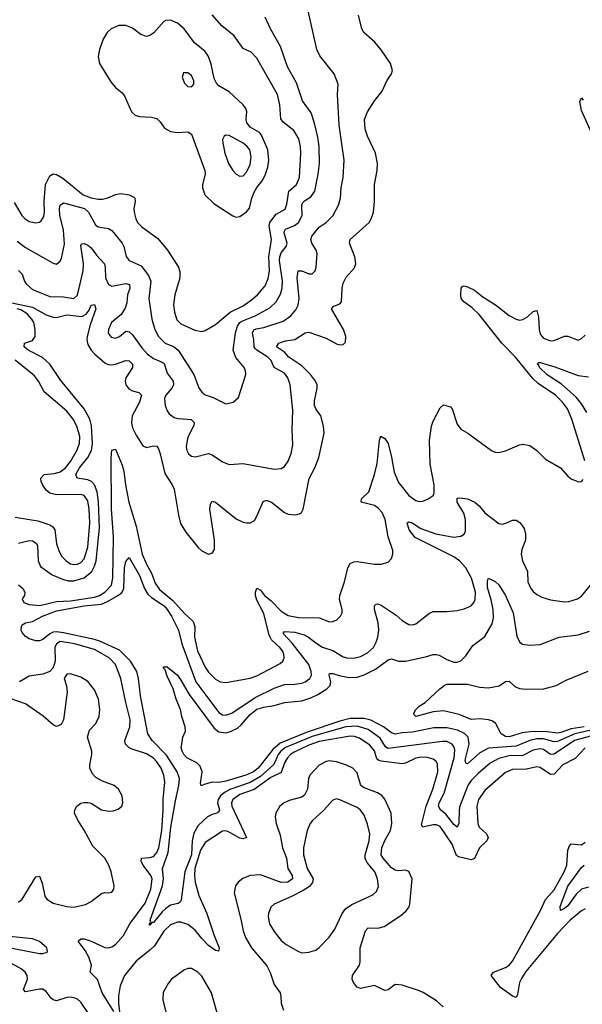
# Model space of a CAD drawing. Header units: inches. Extents: x 1682530 to 1839546, y 640742 to 791647.
# Tile 16 of 256: x 1693316 to 1696574, y 661884 to 667583. Entities that reach past the tile are written whole.
import ezdxf

# ---------------------------------------------------------------- set-up
doc = ezdxf.new("R2010")
doc.units = ezdxf.units.IN
doc.header["$MEASUREMENT"] = 0
doc.layers.add('B6696', color=7, linetype='Continuous')

msp = doc.modelspace()

# ---------------------------------------------------------------- linework, layer by layer
at = {"layer": 'B6696', "color": 5}
for points, elevation in [([(1693310, 666131.5), (1693331, 666111), (1693343.1, 666070), (1693353.5, 666053.5), (1693390, 666022), (1693490, 665981.6), (1693570, 665979.9), (1693629.8, 665970.1), (1693651.5, 665988.5), (1693683.2, 666130), (1693684.6, 666170), (1693670, 666276), (1693674.7, 666285.3), (1693690, 666288), (1693710, 666278.7), (1693730, 666262.2), (1693760.4, 666220.4), (1693806.9, 666170), (1693811.8, 666150), (1693813.2, 666090), (1693830.1, 666050.1), (1693850, 666041.4), (1693930, 666056.6), (1693951.1, 666050), (1693953.1, 666030), (1693941, 665990), (1693935.9, 665944.1), (1693926.9, 665913.1), (1693903, 665877), (1693848.4, 665830), (1693829.4, 665790), (1693828.8, 665768.8), (1693846.4, 665746.4), (1693870, 665740.7), (1693894, 665750), (1693930, 665779.5), (1693950, 665777.4), (1693970, 665759.1), (1694023.7, 665683.7), (1694053.7, 665650), (1694090, 665622.4), (1694141.2, 665601.2), (1694152.3, 665592.3), (1694170, 665536.5), (1694205, 665490), (1694205.9, 665470), (1694196.8, 665450), (1694162.3, 665410), (1694155.4, 665390), (1694158.2, 665350), (1694170, 665319.3), (1694182.2, 665302.2), (1694210, 665281.5), (1694234.2, 665274.2), (1694308.3, 665268.3), (1694327.6, 665250), (1694323.2, 665230), (1694291.2, 665170), (1694285.4, 665150), (1694280.3, 665110), (1694283.1, 665090), (1694293, 665070), (1694310, 665056.4), (1694333.7, 665053.7), (1694410, 665071.6), (1694430, 665064.4), (1694490, 665023.1), (1694530, 665008.7), (1694610, 665013.8), (1694790, 664982), (1694830, 664984.6), (1694850, 664997.6), (1694870, 665028.2), (1694888.5, 665071.5), (1694897.6, 665122.4), (1694894.5, 665210), (1694897.7, 665322.3), (1694881.5, 665470), (1694868.2, 665510), (1694850, 665537.1), (1694790, 665569.8), (1694771.5, 665610), (1694752.5, 665630), (1694689.1, 665670), (1694680, 665680), (1694673.1, 665690), (1694671.4, 665731.4), (1694663.4, 665770), (1694671.5, 665788.5), (1694685.3, 665794.7), (1694730, 665801.3), (1694842.3, 665837.7), (1694885.3, 665870), (1694915.5, 665904.5), (1694928.4, 665931.6), (1694934.5, 665970), (1694922.3, 666090), (1694928.7, 666130), (1694950, 666129.2), (1694990, 666112.8), (1695010, 666112.8), (1695026.2, 666130), (1695033.6, 666150), (1695039, 666230), (1695033.3, 666250), (1695008.1, 666290), (1695001.2, 666310), (1695006.8, 666330), (1695050, 666382.8), (1695091, 666410), (1695130, 666447.8), (1695162.9, 666510), (1695173.3, 666550), (1695177.8, 666610), (1695189, 666670), (1695194.6, 666770), (1695166.9, 666973.1), (1695156.5, 667150), (1695160.9, 667210), (1695137.4, 667270), (1695054.9, 667374.9), (1695036.4, 667410), (1694979.6, 667670)], 640), ([(1693270, 665944.7), (1693390, 665919.8), (1693470, 665875), (1693510, 665861.1), (1693530, 665860.2), (1693590, 665874.2), (1693675.4, 665864.6), (1693700.7, 665879.3), (1693717.9, 665902.1), (1693730, 665930.3), (1693750, 665934.6), (1693756.5, 665910), (1693723.8, 665816.2), (1693706.4, 665750), (1693704.8, 665730), (1693710, 665704), (1693730, 665671), (1693749.4, 665650), (1693810, 665596.3), (1693827.8, 665587.8), (1693850, 665585.7), (1693870, 665589.6), (1693930, 665610.1), (1693950, 665608.1), (1693969.1, 665590), (1693968.4, 665570), (1693930.1, 665510), (1693926.4, 665490), (1693930.2, 665470), (1693947.2, 665447.2), (1693970, 665435.9), (1694006.2, 665426.2), (1694022, 665410), (1694008.9, 665370), (1693967.4, 665290), (1693962.7, 665250), (1693970, 665220.8), (1693990, 665178.6), (1694030, 665117.4), (1694050, 665106), (1694090, 665116.9), (1694110, 665113.7), (1694119.3, 665099.3), (1694130, 665070.6), (1694156.7, 664956.7), (1694199.7, 664890), (1694210, 664864.9), (1694235.3, 664715.3), (1694247.7, 664667.7), (1694277.4, 664617.4), (1694348.6, 664528.6), (1694370, 664508.8), (1694410, 664490.3), (1694430, 664494.4), (1694443.3, 664516.7), (1694444.3, 664570), (1694418, 664750), (1694420.7, 664779.3), (1694430, 664796.5), (1694450, 664791.2), (1694570, 664694.8), (1694610, 664675), (1694630, 664670.2), (1694650, 664671.3), (1694674.9, 664685.1), (1694690, 664708.7), (1694726.5, 664793.5), (1694740.4, 664799.6), (1694750, 664800.6), (1694774, 664790), (1694850, 664731.4), (1694870, 664721.3), (1694910, 664717.3), (1694936.6, 664723.4), (1694948.6, 664731.4), (1694957.7, 664750), (1694991.9, 664928.1), (1695024.8, 664990), (1695047.3, 665050), (1695078.2, 665190), (1695076.2, 665230), (1695060.8, 665290), (1695031.2, 665331.2), (1695023.6, 665350), (1695023.1, 665376.9), (1695039.5, 665450), (1695037.9, 665470), (1695029.2, 665490), (1694999.3, 665530), (1694950, 665578.8), (1694875.2, 665630), (1694850, 665659.1), (1694803.5, 665690), (1694816.9, 665710), (1694825.9, 665714.1), (1694855.8, 665724.2), (1694910, 665731.4), (1694970, 665771.1), (1694990, 665774.2), (1695090, 665740.7), (1695150, 665707.1), (1695170, 665700.8), (1695190, 665703.1), (1695202.5, 665717.5), (1695204.5, 665750), (1695191.4, 665790), (1695121.1, 665910), (1695134.3, 665925.7), (1695170, 665938.5), (1695180.3, 665950), (1695183.5, 666030), (1695190, 666057.3), (1695206.8, 666093.2), (1695253.9, 666146.1), (1695262.6, 666170), (1695256.8, 666210), (1695225.1, 666290), (1695229.7, 666310), (1695339.7, 666410), (1695351.2, 666430), (1695364, 666470), (1695369.8, 666530.2), (1695369.8, 666630), (1695385.3, 666710), (1695388.5, 666751.6), (1695376.8, 666810), (1695330, 666909.6), (1695315.9, 666950), (1695313.6, 667006.4), (1695329.8, 667050), (1695370, 667114.4), (1695414.5, 667170), (1695442, 667230), (1695469, 667270), (1695475.1, 667290), (1695462.7, 667330), (1695410, 667409.3), (1695373.2, 667453.2), (1695309.8, 667509.8), (1695296.9, 667530), (1695278.4, 667610)], 620), ([(1693285, 666525), (1693328.3, 666450), (1693347.2, 666430), (1693370, 666415.4), (1693410, 666407.3), (1693430, 666411.5), (1693440.4, 666419.6), (1693456.4, 666443.6), (1693460.6, 666470), (1693456.9, 666530), (1693466, 666630), (1693490, 666680.2), (1693510, 666690.2), (1693530, 666686.7), (1693565.4, 666665.4), (1693682.8, 666570), (1693730, 666552.5), (1693770, 666544.4), (1693795.1, 666544.9), (1693827.4, 666552.6), (1693870, 666572.4), (1693902.3, 666577.7), (1693950.1, 666570.1), (1693976.3, 666556.3), (1693983.7, 666550), (1693985.5, 666530), (1693976.5, 666490), (1693978.4, 666470), (1693988.3, 666430), (1693999.1, 666410), (1694024.2, 666384.2), (1694115.9, 666315.9), (1694171.1, 666250), (1694236.1, 666150), (1694243, 666123), (1694244, 666090), (1694214.4, 665990), (1694207.4, 665932.6), (1694212.6, 665890), (1694226.5, 665846.5), (1694250, 665822.3), (1694330, 665785.3), (1694370, 665777.6), (1694390, 665784.4), (1694450, 665819.1), (1694534.2, 665890), (1694610, 665927.9), (1694650, 665955.8), (1694693.4, 665990), (1694737.3, 666042.7), (1694754.9, 666085.1), (1694762.6, 666130), (1694759.6, 666210), (1694774.2, 666310), (1694760.1, 666390), (1694764.8, 666410), (1694801.6, 666458.4), (1694852.6, 666487.4), (1694863.7, 666516.2), (1694873.9, 666590), (1694918.3, 666630), (1694936.6, 666670), (1694944.5, 666810), (1694942.4, 666850), (1694932.8, 666892.8), (1694902.8, 666942.8), (1694841.8, 666990), (1694828, 667010), (1694822.9, 667090), (1694808.2, 667150), (1694690, 667361.1), (1694655.9, 667395.9), (1694610, 667417.2), (1694558.9, 667490), (1694487.3, 667547.3), (1694430, 667612.2)], 680), ([(1693302, 666302), (1693350, 666264.6), (1693510, 666174.4), (1693530, 666168.5), (1693550, 666184.9), (1693557.6, 666202.4), (1693575.2, 666284.8), (1693570, 666364.5), (1693548, 666452), (1693546.5, 666490), (1693551, 666509), (1693570, 666522.3), (1693690.7, 666490), (1693713.9, 666470), (1693755, 666395), (1693770, 666383.5), (1693830, 666374.2), (1693850, 666362.3), (1693910.2, 666290), (1693919.8, 666270), (1693933.5, 666213.5), (1693949.1, 666190), (1694019.3, 666159.3), (1694062.9, 666102.9), (1694075.1, 666070), (1694063.6, 665970), (1694081.2, 665850), (1694099.2, 665790), (1694120.5, 665750), (1694159.1, 665710), (1694210, 665689), (1694234.5, 665670), (1694324.3, 665530), (1694353.1, 665453.1), (1694370, 665427.2), (1694390, 665411.6), (1694435.9, 665395.9), (1694510, 665359.3), (1694551.4, 665368.6), (1694583.9, 665396.1), (1694624.7, 665530), (1694623.5, 665550), (1694615.4, 665570), (1694568.3, 665628.3), (1694552.7, 665670), (1694566.2, 665770), (1694577.5, 665810), (1694590.2, 665829.8), (1694602.1, 665837.9), (1694679.8, 665870), (1694765, 665915), (1694801.3, 665950), (1694826, 665994), (1694835.1, 666030), (1694837.1, 666070), (1694821, 666190), (1694821.9, 666210), (1694830, 666234), (1694858.6, 666270), (1694865.2, 666290), (1694848.3, 666350), (1694850, 666359.1), (1694854.7, 666370), (1694907.7, 666392.3), (1694930.5, 666410), (1694951.9, 666450), (1694949.9, 666510), (1694955.3, 666524.7), (1694965, 666535), (1695002.9, 666557.1), (1695024.5, 666590), (1695045.2, 666690), (1695051.8, 666750), (1695049.3, 666850), (1695042.5, 666902.5), (1695024.1, 666984.1), (1695004.1, 667044.1), (1694953.2, 667113.2), (1694918.6, 667218.6), (1694867.4, 667310), (1694827.2, 667427.2), (1694768.6, 667530), (1694737.9, 667597.9)], 660), ([(1696630, 666923.6), (1696570, 667058), (1696559.5, 667110), (1696569.3, 667130.7), (1696578.4, 667118.4)], 580), ([(1696587.6, 665030), (1696514, 665270), (1696488.4, 665330), (1696459.1, 665370), (1696418, 665410), (1696318.2, 665478.2), (1696286.5, 665506.5), (1696187, 665630), (1696107.5, 665710), (1695976.4, 665876.4), (1695935.4, 665915.4), (1695887.6, 665950), (1695871.6, 665970), (1695869.6, 665990), (1695871.5, 666028.5), (1695880.7, 666039.3), (1695890, 666043.1), (1695910, 666036.9), (1695950, 666016.9), (1695998.4, 665978.4), (1696072, 665932), (1696150, 665870.9), (1696190, 665849.4), (1696210, 665844.8), (1696230, 665847.7), (1696256.6, 665863.3), (1696290, 665893.4), (1696310, 665899.1), (1696320.8, 665860.8), (1696324.3, 665790), (1696330, 665763.8), (1696350, 665738.9), (1696390, 665723.6), (1696410, 665726.7), (1696471.5, 665751.6), (1696490, 665751.6), (1696550, 665728.4), (1696570, 665738.4), (1696590, 665756.4)], 580), ([(1693310, 664553.6), (1693370, 664569.1), (1693390, 664567.3), (1693412.3, 664552.3), (1693418.7, 664538.7), (1693423.7, 664450), (1693437.2, 664417.2), (1693504.7, 664370), (1693563.9, 664343.9), (1693596, 664336), (1693630, 664334.5), (1693690, 664352.8), (1693734.2, 664390), (1693750, 664419.3), (1693758.2, 664450), (1693777.6, 664642.4), (1693772.1, 664792.1), (1693764.5, 664850), (1693750, 664889.9), (1693731, 664911), (1693710, 664920.4), (1693649.5, 664929.6), (1693640.9, 664950), (1693663.1, 664990), (1693711.5, 665050), (1693731.7, 665090), (1693738.6, 665130), (1693731.8, 665231.8), (1693722, 665270), (1693690, 665330.5), (1693554.4, 665494.4), (1693490, 665589.8), (1693448.4, 665628.3), (1693365.5, 665670), (1693342.8, 665690), (1693344.7, 665710), (1693390, 665726), (1693404.9, 665750), (1693405.2, 665790), (1693397.8, 665830), (1693387.3, 665850), (1693360, 665880), (1693323.5, 665903.5), (1693300.9, 665910)], 620), ([(1693290, 664703.9), (1693421.7, 664681.7), (1693490, 664660.2), (1693508.3, 664648.3), (1693520.2, 664630), (1693528.9, 664550), (1693542.1, 664510), (1693558.6, 664478.6), (1693584.5, 664450), (1693610, 664434.4), (1693630, 664430.1), (1693650, 664432.1), (1693670, 664441.5), (1693690, 664462.7), (1693710.9, 664530), (1693723.1, 664670), (1693719, 664750), (1693710, 664798.3), (1693690, 664828.9), (1693670, 664835.4), (1693530, 664833.6), (1693490, 664842.5), (1693470, 664859.2), (1693450, 664888.3), (1693440.7, 664910), (1693438.8, 664930), (1693457, 664950), (1693516.7, 664956.7), (1693550, 664966.8), (1693581.1, 664990), (1693610, 665025.5), (1693647.8, 665090), (1693662.1, 665130), (1693663.7, 665170), (1693647.3, 665230), (1693626.5, 665270), (1693590, 665317.5), (1693457.7, 665430), (1693425.4, 665490), (1693401.2, 665521.2), (1693290, 665613)], 640), ([(1696599.2, 665310), (1696570, 665359.6), (1696537.7, 665397.7), (1696453.7, 665473.7), (1696370, 665528.1), (1696325.9, 665570), (1696322.2, 665582.2), (1696313.3, 665590), (1696321.4, 665598.6), (1696330, 665599.2), (1696414, 665574), (1696550, 665524.4), (1696610, 665515.4)], 560), ([(1693310, 664311.6), (1693334.6, 664290), (1693345.5, 664270), (1693343.7, 664250), (1693330.3, 664230), (1693340.3, 664210), (1693370, 664198.8), (1693432.4, 664192.4), (1693530, 664215.7), (1693610, 664218.6), (1693750, 664240.4), (1693778, 664250), (1693809, 664270), (1693846.8, 664310), (1693856.2, 664350), (1693858.4, 664590), (1693847.8, 664750), (1693846.4, 665046.4), (1693850, 665090.7), (1693870, 665097.3), (1693910, 665005.3), (1693919.9, 664970), (1693929.1, 664890), (1693948.4, 664790), (1693991.1, 664651.1), (1694024.5, 664490), (1694050, 664431.8), (1694079.8, 664379.8), (1694101, 664321), (1694125.5, 664285.5), (1694202.1, 664222.1), (1694270, 664147), (1694320.3, 664100.3), (1694330.8, 664070), (1694328.7, 664010), (1694346.6, 663930), (1694390, 663835.3), (1694410, 663806), (1694450, 663765.8), (1694476.3, 663750), (1694510, 663746.4), (1694650, 663772.2), (1694690, 663785), (1694823.6, 663856.4), (1694839.8, 663870), (1694848.2, 663890), (1694846.1, 663910), (1694837.2, 663930), (1694822.4, 663950), (1694773.9, 663993.9), (1694759.9, 664019.9), (1694730, 664146), (1694690, 664223.9), (1694682.2, 664250), (1694681.8, 664270), (1694690, 664293.1), (1694710, 664280.3), (1694733.5, 664250), (1694770, 664220.4), (1694830, 664158.6), (1694870, 664134.3), (1694930, 664122.7), (1695050, 664120.6), (1695110, 664096.9), (1695130, 664099), (1695151.8, 664110), (1695174, 664130), (1695183.6, 664150), (1695183, 664170), (1695168, 664228), (1695168.9, 664250), (1695196.8, 664330), (1695216.2, 664410), (1695230, 664435.6), (1695250, 664446), (1695270, 664446.7), (1695370, 664431), (1695408.9, 664431.1), (1695450, 664442.6), (1695470, 664463.8), (1695477.1, 664490), (1695476.5, 664510), (1695450.5, 664590.5), (1695431.9, 664690), (1695415.2, 664730), (1695394.6, 664754.6), (1695370, 664770.5), (1695294, 664790), (1695295.8, 664810), (1695337.7, 664850), (1695370.5, 664950), (1695385.8, 665014.2), (1695399.1, 665150), (1695408, 665172), (1695430, 665158.7), (1695450.1, 665130.1), (1695470, 665050.6), (1695484.4, 664964.4), (1695510, 664903.6), (1695570, 664828.7), (1695610, 664799.7), (1695630, 664794), (1695650, 664796.5), (1695681.6, 664810), (1695709.6, 664830), (1695715.5, 664844.5), (1695715.8, 664890), (1695692.1, 665010), (1695689.9, 665150.1), (1695701.1, 665230), (1695710, 665259.1), (1695750, 665337.3), (1695770, 665353), (1695810, 665342), (1695820.5, 665330), (1695850, 665242.8), (1695870, 665213.4), (1695910.8, 665190), (1696049, 665089), (1696070, 665079.5), (1696090, 665078.3), (1696130, 665087.9), (1696210, 665121.7), (1696230, 665125.7), (1696270, 665118.7), (1696310, 665090.4), (1696360.2, 665040.2), (1696448, 664990), (1696490, 664940.5), (1696510, 664925.5), (1696552.5, 664907.5), (1696570, 664910.8), (1696578.3, 664921.7)], 580), ([(1696650, 663444.2), (1696528.1, 663410), (1696410, 663332.2), (1696390, 663330.8), (1696350, 663358.8), (1696330, 663362.7), (1696290, 663355.5), (1696230, 663323.5), (1696150, 663321.4), (1696090, 663307.1), (1696041.2, 663278.8), (1695970, 663220.5), (1695930, 663178.9), (1695911.9, 663150), (1695865.6, 663030), (1695861.1, 663010), (1695858.7, 662930), (1695850, 662908.5), (1695830, 662923.7), (1695784.2, 662984.2), (1695752.7, 663010), (1695741.1, 663030), (1695746, 663050), (1695774.7, 663105.3), (1695831.6, 663310), (1695835.6, 663355.6), (1695832.5, 663372.5), (1695820.3, 663390), (1695790, 663404.2), (1695765.2, 663405.2), (1695450, 663364.7), (1695435.1, 663375.1), (1695404.1, 663424.1), (1695334.1, 663474.1), (1695270, 663493.3), (1695205.4, 663490), (1695010, 663434.7), (1694855.2, 663370), (1694827.4, 663350), (1694813.6, 663330), (1694787.9, 663272.1), (1694710, 663202.5), (1694650, 663167.2), (1694533.1, 663126.9), (1694502.2, 663110), (1694478.9, 663090), (1694465.3, 663070), (1694461.8, 663050), (1694474, 663010), (1694470, 662998.9), (1694458.4, 662990), (1694430, 662983.5), (1694402.8, 662970), (1694350, 662918.6), (1694324.9, 662875.1), (1694315.5, 662830), (1694310.7, 662750), (1694272.1, 662650), (1694251, 662489), (1694245.7, 662474.3), (1694233, 662467), (1694190, 662456.8), (1694162.5, 662437.5), (1694141.4, 662418.6), (1694090, 662356.9), (1694082, 662358), (1694070, 662342), (1694066, 662346), (1694074.6, 662365.4), (1694072, 662370), (1694143.4, 662570), (1694148.9, 662610), (1694143.2, 662670), (1694176.5, 662763.5), (1694191.7, 662910), (1694217.9, 663062.1), (1694238.4, 663150), (1694241.1, 663190), (1694227.7, 663230), (1694166.3, 663326.3), (1694082.9, 663410), (1694058.2, 663450), (1694015.3, 663670), (1694005, 663770), (1693994.6, 663810), (1693957.1, 663870), (1693893.3, 663933.3), (1693784.4, 663984.4), (1693750, 663996.4), (1693570, 664035), (1693530, 664039.7), (1693510, 664037.6), (1693490.7, 664029.3), (1693450, 663995.9), (1693430, 663987.6), (1693408.7, 663988.7), (1693370, 663999.2), (1693350, 664012.7), (1693330, 664036.4), (1693324.5, 664050), (1693325.6, 664070), (1693330, 664079.6), (1693350, 664092.8), (1693390, 664099.7), (1693448.7, 664130), (1693530, 664160.9), (1693689.7, 664189.7), (1693790, 664200.5), (1693824.7, 664215.3), (1693887.8, 664252.2), (1693908.8, 664270), (1693918.3, 664290), (1693922.8, 664410), (1693930, 664447.3), (1693950, 664470.6), (1694010, 664365.8), (1694039.3, 664290), (1694058.8, 664258.8), (1694079.2, 664239.2), (1694151.7, 664190), (1694170.4, 664170), (1694195.6, 664130), (1694235.7, 664050), (1694254.4, 663970), (1694335.3, 663750), (1694470, 663572.5), (1694490, 663560.4), (1694510, 663557.5), (1694545.1, 663570), (1694680.3, 663659.7), (1694790, 663714.4), (1694850, 663735.1), (1694910, 663736.4), (1694950, 663743), (1694970, 663750.2), (1694996.8, 663770), (1695005.8, 663790), (1695004.7, 663810), (1694990.8, 663850), (1694894.6, 663974.6), (1694841.2, 664030), (1694850, 664041.5), (1694910, 664038.2), (1694962.6, 664022.6), (1694989.3, 664009.3), (1695030, 663975.4), (1695070, 663951.3), (1695130, 663932.4), (1695190, 663895.9), (1695210, 663889.5), (1695250, 663888), (1695290, 663897.1), (1695330, 663917.7), (1695364, 663950), (1695380.2, 663979.8), (1695390.4, 664010), (1695395.4, 664050), (1695391.5, 664091.5), (1695371.1, 664170), (1695369.8, 664190.2), (1695380.7, 664199.3), (1695390, 664202), (1695410, 664193.8), (1695495.5, 664135.5), (1695530, 664105.7), (1695570, 664083.1), (1695590, 664080.3), (1695610, 664087), (1695690, 664148.9), (1695710, 664157.8), (1695790, 664157.2), (1695850, 664163.5), (1695890, 664173), (1695930, 664190.3), (1695946.4, 664210), (1695953.3, 664226.7), (1695955, 664270), (1695932.7, 664350), (1695899.4, 664410), (1695862.6, 664450), (1695830, 664474.6), (1695606.2, 664586.2), (1695572.2, 664630), (1695559.5, 664670), (1695570, 664677.6), (1695588.2, 664671.8), (1695638.8, 664638.8), (1695726.7, 664606.7), (1695830, 664588.6), (1695870, 664593.4), (1695890, 664605), (1695898.1, 664621.9), (1695898.1, 664690), (1695887, 664727), (1695849.8, 664790), (1695850, 664812.7), (1695864.7, 664815.3), (1695910, 664809.2), (1695951.2, 664791.2), (1695977.6, 664770), (1696010, 664727.9), (1696090, 664666.4), (1696110, 664663.8), (1696131.9, 664668.1), (1696170, 664686), (1696190, 664686), (1696212.8, 664672.8), (1696237.3, 664637.3), (1696245.9, 664605.9), (1696245.4, 664570), (1696224.1, 664515.8), (1696219.8, 664490), (1696227.5, 664450), (1696255.8, 664390), (1696259, 664330), (1696274.1, 664294.1), (1696290, 664274), (1696310, 664256.5), (1696340, 664240), (1696390, 664224.9), (1696470, 664214), (1696496.2, 664216.2), (1696546.6, 664230), (1696570, 664245.8), (1696621.4, 664310)], 560), ([(1696650, 663477.2), (1696530, 663449.3), (1696430, 663404.7), (1696410, 663402.7), (1696350, 663420.8), (1696310, 663420.2), (1696269.1, 663410.9), (1696190, 663377.7), (1696030, 663366.1), (1695980.5, 663339.5), (1695910, 663275.3), (1695900.2, 663280.2), (1695896.1, 663296.1), (1695918.1, 663390), (1695913.7, 663430), (1695891.9, 663451.9), (1695851, 663471), (1695790, 663484.9), (1695715.1, 663484.9), (1695590, 663458.5), (1695530, 663455.8), (1695490, 663448.5), (1695470, 663455.3), (1695423.6, 663490), (1695350, 663528.1), (1695310, 663537.4), (1695230, 663537.3), (1695170, 663522.5), (1694980.5, 663459.5), (1694825.3, 663394.7), (1694782, 663358), (1694697, 663250), (1694670, 663229.1), (1694624.9, 663210), (1694510, 663175.8), (1694468.5, 663168.5), (1694430, 663169.8), (1694383.4, 663156.6), (1694367.6, 663147.6), (1694362.3, 663162.3), (1694371.9, 663230), (1694362, 663262), (1694341.4, 663281.4), (1694284.7, 663310), (1694266, 663330), (1694256.9, 663350), (1694251.8, 663370), (1694254, 663390), (1694260.9, 663430), (1694275.9, 663464.1), (1694274, 663490), (1694254, 663550), (1694246.6, 663590), (1694221.6, 663650), (1694205.4, 663710), (1694170, 663783.7), (1694159.3, 663819.3), (1694147.7, 663832.3), (1694150, 663838), (1694170, 663837.3), (1694230, 663788.5), (1694250, 663761.1), (1694296.7, 663676.7), (1694442.1, 663482.1), (1694470, 663461), (1694510, 663455.4), (1694537.7, 663462.3), (1694577.6, 663482.4), (1694599, 663501), (1694650, 663562.2), (1694690, 663592.3), (1694730, 663604.8), (1694790, 663613.7), (1694850, 663631.7), (1694950, 663640.8), (1695002.7, 663657.3), (1695043.1, 663676.9), (1695094.2, 663710), (1695113.1, 663730), (1695116.9, 663750), (1695108, 663790), (1695110, 663799.1), (1695130, 663799.4), (1695166.9, 663786.9), (1695224.6, 663775.4), (1695270, 663777.9), (1695310, 663791.2), (1695375.8, 663824.2), (1695450, 663876.9), (1695470, 663883.2), (1695510.1, 663870.1), (1695550, 663870.8), (1695665.6, 663894.4), (1695710, 663908.6), (1695730, 663909.3), (1695744.3, 663904.3), (1695790, 663879), (1695830, 663865.2), (1695850, 663865), (1695870, 663871.8), (1695898.7, 663901.3), (1695939.5, 663960.5), (1696010, 664013.7), (1696052.9, 664087.1), (1696059.2, 664120.8), (1696057.7, 664170), (1696045.9, 664225.9), (1696024.2, 664295.8), (1696024.1, 664335.9), (1696030, 664351), (1696070, 664330.4), (1696090, 664312), (1696130, 664250.3), (1696173.9, 664150), (1696194.1, 664014.1), (1696210, 663982.8), (1696228.5, 663968.5), (1696270, 663963.1), (1696330, 663967), (1696439, 664010), (1696550, 664022), (1696615.8, 664044.2)], 540), ([(1693862, 661842), (1693793.8, 661950), (1693767.1, 662027.1), (1693723.2, 662070), (1693731, 662110), (1693717, 662157), (1693695.2, 662195.2), (1693654.7, 662250), (1693670, 662262.8), (1693690, 662262), (1693730, 662250), (1693810, 662213.5), (1693830, 662210.1), (1693850, 662216.4), (1693870, 662230.7), (1693917.7, 662282.3), (1693954.7, 662350), (1694042.4, 662470), (1694075.5, 662550), (1694083.3, 662610), (1694076.4, 662630), (1694030.4, 662690), (1694020.2, 662710), (1694021.5, 662730), (1694070, 662733.1), (1694090, 662740.3), (1694110, 662762.8), (1694121.1, 662790), (1694138.9, 662890), (1694147, 663007), (1694146.2, 663070), (1694155.9, 663170), (1694150.3, 663210), (1694135.2, 663250), (1694110, 663287.9), (1694090, 663308.2), (1694050, 663333.7), (1693961.7, 663361.7), (1693947.1, 663370), (1693928.5, 663390), (1693925, 663410), (1693953.3, 663490), (1693956.6, 663530), (1693929.9, 663629.9), (1693901.3, 663770), (1693871.7, 663851.7), (1693834.7, 663890), (1693750, 663936.9), (1693634.2, 663970), (1693550, 663983.2), (1693528.6, 663971.4), (1693519.5, 663950), (1693520.7, 663870), (1693516.6, 663850), (1693507.3, 663830), (1693490, 663811), (1693450, 663795.1), (1693370, 663783.4), (1693315.4, 663750)], 580), ([(1693310, 662475.9), (1693330, 662492.5), (1693410, 662621.5), (1693430, 662624.9), (1693445.4, 662585.4), (1693461.7, 662510), (1693472.7, 662492.7), (1693510, 662470.1), (1693590, 662449.5), (1693630, 662445.3), (1693698.1, 662461.9), (1693730, 662479.2), (1693790, 662525.3), (1693810, 662531.6), (1693831.2, 662528.8), (1693850, 662533.4), (1693860.5, 662550), (1693863.1, 662570), (1693846.3, 662650), (1693833.2, 662690), (1693809.8, 662730), (1693739.9, 662799.9), (1693690, 662892), (1693652.2, 662950), (1693633.8, 662990), (1693634.5, 663010), (1693647.2, 663030), (1693670, 663047.2), (1693688, 663052), (1693710, 663052.9), (1693730, 663047.3), (1693790, 663010.1), (1693830, 663001.5), (1693856.6, 663003.3), (1693886.2, 663013.8), (1693906.9, 663030), (1693914.2, 663050), (1693909.8, 663090), (1693888, 663130), (1693864, 663150), (1693795, 663175), (1693757.1, 663197.1), (1693737.2, 663217.2), (1693722.1, 663250), (1693721.5, 663270), (1693734.1, 663330), (1693732.9, 663350), (1693708.6, 663430), (1693720.9, 663470), (1693756.2, 663510), (1693777, 663550), (1693780.8, 663590), (1693772.5, 663650), (1693750, 663703.9), (1693710, 663753.3), (1693670, 663777.4), (1693610, 663796.9), (1693590, 663795.8), (1693573.7, 663770), (1693587, 663727), (1693590.2, 663690.2), (1693570.2, 663529.8), (1693557, 663503), (1693530, 663491), (1693510, 663501.6), (1693452.7, 663552.7), (1693350, 663623.2), (1693170, 663684.8)], 620), ([(1696584.7, 663490), (1696510, 663478.5), (1696450, 663456.8), (1696430, 663453.8), (1696370, 663461.1), (1696290, 663463.4), (1696225.5, 663454.5), (1696150, 663432.8), (1696130, 663434), (1696104.1, 663450), (1696070.7, 663510.7), (1696050, 663524), (1696030, 663529.7), (1695983.4, 663536.6), (1695930, 663532.2), (1695860.6, 663560.6), (1695770, 663582), (1695710, 663576.2), (1695609.8, 663549.8), (1695600.1, 663560.1), (1695598, 663570), (1695609.2, 663590), (1695629.2, 663610), (1695664, 663630), (1695748.7, 663710), (1695774, 663730), (1695790, 663736.4), (1695910, 663736.1), (1695979.3, 663719.3), (1696030, 663716.1), (1696092.3, 663727.7), (1696130, 663752.7), (1696150, 663754.6), (1696183.9, 663723.9), (1696210, 663711.8), (1696248.1, 663708.1), (1696350.3, 663709.6), (1696421.6, 663730), (1696480.6, 663759.4), (1696608.2, 663811.8)], 520), ([(1696590, 663367.9), (1696532.6, 663307.4), (1696461.8, 663270), (1696410, 663215.2), (1696390, 663213.3), (1696330, 663254.3), (1696310, 663259.1), (1696250, 663244), (1696170, 663243), (1696130, 663225.9), (1696010, 663122.2), (1695972.7, 663070), (1695963.7, 663030), (1695968, 662930), (1695975.8, 662910), (1696018.2, 662870), (1696029.4, 662850), (1696021.5, 662830), (1695979.5, 662790), (1695950, 662728.6), (1695930, 662719.5), (1695857.9, 662737.9), (1695845.5, 662745.5), (1695821.2, 662810), (1695750, 662912.3), (1695730, 662923.2), (1695710, 662923.4), (1695650, 662909.9), (1695642.9, 662922.9), (1695669.9, 663030), (1695708.9, 663130), (1695737.7, 663230), (1695735.5, 663275.5), (1695727.8, 663290), (1695710, 663303.7), (1695670, 663313.8), (1695630, 663312.2), (1695610, 663308), (1695550, 663279.6), (1695530, 663276.6), (1695410, 663291), (1695395.2, 663295.2), (1695384.7, 663304.7), (1695370, 663351.2), (1695343.1, 663383.1), (1695283.8, 663423.8), (1695254.2, 663434.2), (1695230, 663436.9), (1695050, 663405.8), (1694990, 663383.9), (1694910, 663345.4), (1694884.5, 663330), (1694866.3, 663310), (1694850, 663281.7), (1694830, 663224.9), (1694770, 663196.7), (1694673.4, 663126.6), (1694590, 663098.3), (1694551.2, 663070), (1694541.8, 663050), (1694543.8, 663030), (1694630.1, 662849.9), (1694610, 662840.9), (1694590, 662844.6), (1694530, 662879.9), (1694510, 662888.1), (1694490, 662886.2), (1694390, 662819.8), (1694363.8, 662776.2), (1694330.1, 662670), (1694327.9, 662630), (1694332.9, 662590), (1694353.1, 662513), (1694400.5, 662410), (1694441.9, 662281.9), (1694470.6, 662210), (1694468.1, 662191.9), (1694450, 662194.6), (1694410, 662224.1), (1694370, 662264.2), (1694332.9, 662312.9), (1694290, 662345.7), (1694250, 662358.7), (1694230, 662359.4), (1694190, 662344.2), (1694150, 662306.4), (1694096.8, 662223.2), (1694070, 662196.9), (1693990, 662134.4), (1693922.5, 662050), (1693898.2, 661990), (1693887.9, 661932.1), (1693887.7, 661887.7), (1693901.3, 661778.7)], 580), ([(1695768.8, 661868.8), (1695730, 661903.8), (1695651.5, 661951.5), (1695624.7, 661964.7), (1695530, 661994.7), (1695490, 661997.7), (1695450, 661967.2), (1695430, 661964.5), (1695370, 661992.2), (1695290, 661974.4), (1695270, 661983.8), (1695249, 662010), (1695241.1, 662030), (1695242.8, 662050), (1695282.9, 662110), (1695288.2, 662130), (1695287.2, 662210), (1695318.7, 662310), (1695333.9, 662326.1), (1695390, 662324.3), (1695426.1, 662333.8), (1695522.2, 662397.8), (1695554.6, 662425.4), (1695571, 662449), (1695575.8, 662464.2), (1695587.8, 662610), (1695570, 662653), (1695550, 662659.8), (1695510, 662655.6), (1695490, 662659.6), (1695470, 662674.1), (1695420.9, 662730), (1695409.5, 662750), (1695413.4, 662790), (1695430, 662831.9), (1695463, 662890), (1695470.6, 662930.5), (1695466.3, 662990), (1695430, 663071.1), (1695412.5, 663092.5), (1695388.9, 663108.9), (1695310, 663137.6), (1695291.7, 663150), (1695270, 663223.5), (1695246, 663250), (1695208.9, 663268.9), (1695150, 663288.3), (1695110, 663292.8), (1695090, 663289.1), (1695050, 663268.2), (1694996.3, 663210), (1694989, 663190), (1694983.3, 663130), (1694966.1, 663093.9), (1694950, 663083), (1694877, 663063), (1694846.7, 663050), (1694823.2, 663030), (1694800.2, 662990), (1694796.3, 662970), (1694802, 662930), (1694823.5, 662863.5), (1694838.1, 662790), (1694860.1, 662730), (1694868, 662670), (1694893.4, 662630), (1694896.3, 662610), (1694868.9, 662591.1), (1694830, 662588.2), (1694710, 662632.6), (1694650, 662629), (1694607.9, 662612.1), (1694580.3, 662590), (1694565.8, 662570), (1694558.4, 662530), (1694597.5, 662377.5), (1694610.1, 662310), (1694624.1, 662270), (1694658.5, 662210), (1694746.3, 662106.3), (1694767, 662067), (1694790, 661998), (1694823.5, 661950), (1694828.8, 661930), (1694830.2, 661890), (1694842.9, 661850)], 620), ([(1696590, 662436.2), (1696570, 662425.7), (1696504.3, 662370), (1696430, 662293.1), (1696247, 662073), (1696222.8, 662037.2), (1696210.6, 662010), (1696198.7, 661941.3), (1696190, 661924), (1696170, 661930.9), (1696101.1, 661981.1), (1696046.6, 662050), (1696059.6, 662070), (1696130, 662096.4), (1696150, 662109.5), (1696170, 662133), (1696333.8, 662430), (1696359.9, 662490), (1696410, 662547.3), (1696468.5, 662650), (1696483.4, 662690), (1696490, 662776), (1696498.8, 662801.2), (1696510, 662812), (1696570, 662807.6), (1696590, 662821.7)], 580), ([(1696610, 662562.8), (1696568.9, 662551.1), (1696537.9, 662522.1), (1696490, 662454.3), (1696470, 662437.7), (1696447.4, 662427.4), (1696446.1, 662450), (1696490, 662566.8), (1696570, 662676.5), (1696584.8, 662690)], 560), ([(1693222.4, 662217.6), (1693430, 662177.7), (1693450, 662177.2), (1693474.5, 662185.5), (1693478, 662190), (1693472.7, 662210), (1693430, 662248), (1693390, 662262.4), (1693220.9, 662280.9)], 620), ([(1693714.1, 661830), (1693670, 661896.5), (1693650, 661913), (1693630, 661922.2), (1693610, 661925.8), (1693590, 661922.9), (1693530, 661904.5), (1693510, 661909.9), (1693498.8, 661918.8), (1693470, 661957.6), (1693450, 661971.7), (1693430, 661971.9), (1693350, 661955.4), (1693338.7, 661970), (1693360.8, 662030), (1693359.9, 662050), (1693348.7, 662070), (1693325, 662090), (1693252.2, 662130)], 620), ([(1694471.9, 661791.9), (1694427.4, 661950), (1694370, 662047.4), (1694348.3, 662070), (1694310, 662090.8), (1694290, 662090.8), (1694270, 662083.9), (1694195.6, 662030), (1694175.2, 662004.8), (1694147.4, 661952.6), (1694144.5, 661910), (1694175.8, 661784.2)], 620)]:
    msp.add_lwpolyline(points, dxfattribs=dict(at, elevation=elevation))
for points, elevation in [([(1694190, 667579.8), (1694161.7, 667578.3), (1694150, 667572.2), (1694091.9, 667508.1), (1694070, 667491.9), (1694050, 667486.4), (1694017, 667497), (1693970, 667534.8), (1693930, 667549.8), (1693890, 667549.8), (1693844.9, 667530), (1693821.7, 667510), (1693799, 667470), (1693777.3, 667410), (1693770.2, 667370), (1693778, 667330), (1693843.7, 667223.7), (1693870, 667190.7), (1693910, 667160.5), (1693923.4, 667143.4), (1693964.4, 667050), (1693983.8, 667030), (1694010, 667023.9), (1694080, 667020), (1694110, 667011.6), (1694130, 666992.4), (1694155.3, 666955.3), (1694190, 666936.1), (1694230, 666931), (1694290, 666934.2), (1694310, 666921.1), (1694388.1, 666710), (1694389.5, 666690), (1694373.9, 666630), (1694373.7, 666610), (1694388.9, 666568.9), (1694439.3, 666519.3), (1694550, 666448.9), (1694570, 666440.3), (1694590, 666444), (1694630, 666471.8), (1694647.6, 666492.5), (1694661.1, 666550), (1694674.7, 666585.3), (1694690, 666612.5), (1694720.4, 666650), (1694736.9, 666683.1), (1694752.5, 666730), (1694758.7, 666770), (1694753.6, 666830), (1694715.8, 666915.8), (1694705.3, 666930), (1694650, 666960.5), (1694629.9, 666990), (1694626.6, 667010), (1694630.6, 667050), (1694625.3, 667070), (1694610, 667090.7), (1694530, 667166.3), (1694470, 667200.4), (1694455.1, 667215.1), (1694443, 667243), (1694425.5, 667325.5), (1694409.9, 667370), (1694390, 667398.4), (1694328.2, 667450), (1694268.4, 667530), (1694230, 667562.8)], 720), ([(1694290, 667275.1), (1694265.2, 667274.8), (1694257.3, 667250), (1694270, 667216), (1694290, 667197.3), (1694310, 667194.8), (1694325.2, 667210), (1694323.7, 667230), (1694310, 667261.2)], 740), ([(1694510, 666915.8), (1694500.5, 666910), (1694490.4, 666890), (1694492, 666870), (1694503.6, 666810), (1694525.2, 666750), (1694550, 666710.4), (1694570, 666688.4), (1694590, 666677.6), (1694610, 666680.3), (1694630, 666701.1), (1694650, 666746), (1694656.4, 666790), (1694647.8, 666830), (1694634.1, 666850), (1694610, 666868.5), (1694530, 666912.4)], 740), ([(1695150, 663072.3), (1695130, 663065.1), (1695075.1, 663004.9), (1695011.6, 662948.4), (1694997.3, 662930), (1694980.2, 662890), (1694959, 662790), (1694959.4, 662750), (1694979.8, 662670), (1695015.3, 662610), (1695011.8, 662588.2), (1694993.6, 662566.4), (1694957, 662543), (1694890, 662507), (1694790, 662463), (1694770, 662446.6), (1694756.9, 662410), (1694755.6, 662390), (1694762.8, 662350), (1694790, 662304.4), (1694830, 662254), (1694859.1, 662230), (1694930, 662190.4), (1694950, 662182.4), (1694990, 662184.9), (1695030, 662197.1), (1695050, 662212.2), (1695107.6, 662272.4), (1695140.4, 662319.6), (1695183.5, 662410), (1695203.3, 662436.7), (1695238.7, 662461.3), (1695361.7, 662518.3), (1695382.3, 662537.7), (1695393.4, 662566.6), (1695387.6, 662610), (1695372, 662650), (1695326.7, 662706.7), (1695317.3, 662730), (1695316.4, 662750), (1695340.2, 662830), (1695343.2, 662870), (1695330, 662927), (1695310, 662979.6), (1695290, 663007.1), (1695270, 663022.7), (1695170, 663067.6)], 640)]:
    msp.add_lwpolyline(points, close=True, dxfattribs=dict(at, elevation=elevation))

doc.saveas('drawing.dxf')
